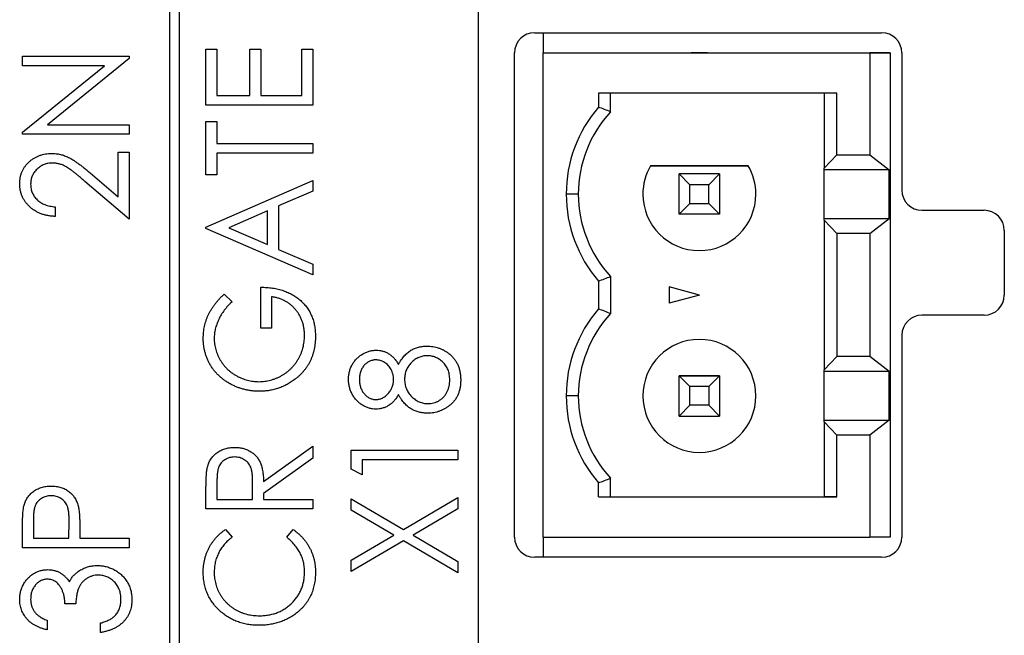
# Paper-space layout '1_1 scale views' of a CAD drawing. Header units: millimetres. Extents: x 0 to 420, y 0 to 297.
# Tile 43 of 48: x 331 to 355, y 158 to 173. Entities that reach past the tile are written whole.
import ezdxf

# ---------------------------------------------------------------- set-up
doc = ezdxf.new("R2010")
doc.units = ezdxf.units.MM

psp = doc.layouts.new('1_1 scale views')

# ---------------------------------------------------------------- linework, layer by layer
at = {"color": 7, "linetype": 'Continuous', "lineweight": 25}
for p, q in [((334.945, 143.908), (334.945, 206.908)), ((334.695, 206.658), (334.695, 144.158)), ((342.345, 187.158), (342.345, 130.158)), ((343.747, 172.658), (352.347, 172.658)), ((343.958, 172.658), (343.958, 172.158)), ((331.049, 171.837), (331.049, 172.074)), ((331.049, 172.074), (333.695, 172.074)), ((333.695, 172.074), (333.695, 172.02)), ((335.599, 172.253), (335.87, 172.253)), ((335.599, 170.862), (335.599, 172.253)), ((335.87, 172.253), (335.87, 171.1)), ((336.685, 172.253), (336.956, 172.253)), ((336.685, 171.1), (336.685, 172.253)), ((336.956, 172.253), (336.956, 171.1)), ((337.974, 172.253), (338.245, 172.253)), ((337.974, 171.1), (337.974, 172.253)), ((338.245, 172.253), (338.245, 170.862)), ((343.247, 160.158), (343.247, 172.158)), ((343.958, 172.158), (352.058, 172.158)), ((343.958, 160.158), (343.958, 172.158)), ((343.958, 172.158), (351.628, 172.158)), ((343.958, 172.158), (343.958, 172.158)), ((347.627, 172.158), (348.029, 172.158)), ((347.828, 172.158), (347.627, 172.158)), ((348.029, 172.158), (347.828, 172.158)), ((351.628, 172.158), (351.628, 172.158)), ((351.628, 172.158), (352.558, 172.158)), ((352.058, 172.158), (352.058, 169.633)), ((352.558, 172.158), (352.058, 172.158)), ((352.558, 172.158), (352.558, 160.158)), ((352.558, 172.158), (352.558, 172.158)), ((352.847, 172.158), (352.847, 168.758)), ((331.049, 170.191), (333.081, 171.837)), ((333.081, 171.837), (331.049, 171.837)), ((333.695, 172.02), (331.668, 170.378)), ((335.87, 171.1), (336.685, 171.1)), ((336.956, 171.1), (337.974, 171.1)), ((351.233, 171.158), (345.328, 171.158)), ((345.328, 171.158), (345.328, 170.812)), ((345.628, 170.697), (345.628, 171.158)), ((350.921, 171.158), (350.921, 169.302)), ((351.233, 169.633), (351.233, 171.158)), ((338.245, 170.862), (335.599, 170.862)), ((331.668, 170.378), (333.695, 170.378)), ((333.695, 170.378), (333.695, 170.141)), ((335.599, 169.132), (335.599, 170.455)), ((335.599, 170.455), (335.87, 170.455)), ((335.87, 170.455), (335.87, 169.913)), ((331.049, 170.141), (331.049, 170.191)), ((333.695, 170.141), (331.049, 170.141)), ((335.87, 169.913), (338.245, 169.913)), ((338.245, 169.913), (338.245, 169.675)), ((333.424, 168.59), (333.424, 169.7)), ((333.424, 169.7), (333.695, 169.7)), ((333.695, 169.7), (333.695, 168.038)), ((338.245, 169.675), (335.87, 169.675)), ((335.87, 169.675), (335.87, 169.132)), ((350.921, 169.302), (351.233, 169.633)), ((351.233, 169.633), (352.058, 169.633)), ((352.058, 169.633), (352.531, 169.263)), ((332.726, 169.186), (333.424, 168.59)), ((346.615, 169.358), (349.04, 169.358)), ((349.04, 169.358), (346.615, 169.358)), ((346.615, 169.358), (346.615, 169.358)), ((347.596, 168.89), (347.328, 169.158)), ((347.328, 168.158), (347.328, 169.158)), ((348.328, 169.158), (347.328, 169.158)), ((348.328, 169.158), (347.328, 169.158)), ((348.06, 168.89), (348.328, 169.158)), ((348.328, 169.158), (348.328, 168.158)), ((349.04, 169.358), (349.04, 169.358)), ((350.921, 169.263), (350.921, 169.302)), ((352.531, 169.263), (350.921, 169.263)), ((350.921, 168.053), (350.921, 169.263)), ((352.531, 168.053), (352.531, 169.263)), ((333.695, 168.038), (332.6, 168.973)), ((335.87, 169.132), (335.599, 169.132)), ((335.599, 167.843), (338.245, 168.997)), ((338.245, 168.997), (338.245, 168.734)), ((338.245, 168.734), (337.397, 168.365)), ((344.828, 168.658), (344.528, 168.658)), ((347.596, 168.426), (347.596, 168.89)), ((348.06, 168.89), (347.596, 168.89)), ((348.06, 168.426), (348.06, 168.89)), ((347.328, 168.158), (347.596, 168.426)), ((347.596, 168.426), (348.06, 168.426)), ((348.328, 168.158), (348.06, 168.426)), ((331.863, 168.343), (331.863, 168.106)), ((337.126, 168.246), (336.163, 167.826)), ((337.126, 167.407), (337.126, 168.246)), ((337.397, 168.365), (337.397, 167.288)), ((353.347, 168.258), (354.887, 168.258)), ((348.328, 168.158), (347.328, 168.158)), ((350.921, 168.014), (350.921, 168.053)), ((350.921, 168.053), (352.531, 168.053)), ((351.233, 167.683), (350.921, 168.014)), ((350.921, 168.014), (350.921, 164.302)), ((352.058, 167.683), (352.531, 168.053)), ((335.599, 167.809), (335.599, 167.843)), ((338.245, 166.656), (335.599, 167.809)), ((336.163, 167.826), (337.126, 167.407)), ((351.233, 167.683), (351.233, 164.633)), ((352.058, 167.683), (351.233, 167.683)), ((352.058, 167.683), (352.058, 164.633)), ((355.387, 167.758), (355.387, 166.158)), ((337.397, 167.288), (338.245, 166.919)), ((338.245, 166.919), (338.245, 166.656)), ((345.328, 166.504), (345.328, 165.812)), ((345.628, 166.618), (345.628, 165.697)), ((336.956, 165.333), (336.956, 166.351)), ((347.828, 166.158), (347.078, 166.359)), ((347.078, 166.359), (347.078, 165.957)), ((336.051, 166.181), (336.244, 165.99)), ((337.227, 166.113), (337.227, 165.333)), ((347.828, 166.158), (347.078, 165.957)), ((354.887, 165.658), (353.347, 165.658)), ((337.227, 165.333), (336.956, 165.333)), ((352.847, 165.158), (352.847, 160.158)), ((350.921, 164.302), (351.233, 164.633)), ((352.058, 164.633), (351.233, 164.633)), ((352.531, 164.263), (352.058, 164.633)), ((350.921, 164.263), (350.921, 164.302)), ((352.531, 164.263), (350.921, 164.263)), ((350.921, 163.053), (350.921, 164.263)), ((352.531, 163.053), (352.531, 164.263)), ((347.328, 164.158), (347.596, 163.89)), ((348.328, 164.158), (347.328, 164.158)), ((347.328, 163.158), (347.328, 164.158)), ((347.328, 164.158), (348.328, 164.158)), ((348.06, 163.89), (348.328, 164.158)), ((348.328, 164.158), (348.328, 163.158)), ((348.06, 163.89), (347.596, 163.89)), ((347.596, 163.426), (347.596, 163.89)), ((348.06, 163.89), (348.06, 163.426)), ((344.828, 163.658), (344.528, 163.658)), ((347.596, 163.426), (347.328, 163.158)), ((348.06, 163.426), (347.596, 163.426)), ((348.06, 163.426), (348.328, 163.158)), ((347.328, 163.158), (348.328, 163.158)), ((350.921, 163.014), (350.921, 163.053)), ((350.921, 163.053), (352.531, 163.053)), ((352.531, 163.053), (352.058, 162.683)), ((351.233, 162.683), (350.921, 163.014)), ((350.921, 163.014), (350.921, 161.158)), ((351.233, 161.158), (351.233, 162.683)), ((352.058, 162.683), (351.233, 162.683)), ((352.058, 162.683), (352.058, 160.158)), ((337.024, 161.535), (338.245, 162.416)), ((338.245, 162.416), (338.245, 162.116)), ((339.199, 161.844), (339.199, 162.312)), ((339.199, 162.312), (341.845, 162.312)), ((341.845, 162.312), (341.845, 162.075)), ((338.245, 162.116), (337.024, 161.235)), ((341.845, 162.075), (339.47, 162.075)), ((339.47, 162.075), (339.47, 161.702)), ((339.47, 161.702), (339.199, 161.844)), ((345.628, 161.158), (345.628, 161.618)), ((335.599, 160.856), (335.599, 161.342)), ((335.87, 161.533), (335.87, 161.093)), ((336.752, 161.093), (336.756, 161.522)), ((345.328, 161.158), (345.328, 161.504)), ((335.87, 161.093), (336.752, 161.093)), ((337.024, 161.235), (337.024, 161.093)), ((337.024, 161.093), (338.245, 161.093)), ((338.245, 161.093), (338.245, 160.856)), ((339.199, 160.828), (339.199, 161.108)), ((339.199, 161.108), (340.493, 160.35)), ((340.493, 160.35), (341.845, 161.142)), ((341.845, 161.142), (341.845, 160.862)), ((345.328, 161.158), (351.233, 161.158)), ((345.328, 161.158), (345.628, 161.158)), ((345.628, 161.158), (345.628, 161.158)), ((345.628, 161.158), (350.921, 161.158)), ((351.233, 161.158), (350.921, 161.158)), ((350.921, 161.158), (350.921, 161.158)), ((338.245, 160.856), (335.599, 160.856)), ((341.845, 160.862), (340.732, 160.209)), ((340.254, 160.209), (339.199, 160.828)), ((331.049, 159.895), (331.049, 160.382)), ((331.32, 160.574), (331.32, 160.133)), ((332.202, 160.133), (332.208, 160.555)), ((331.32, 160.133), (332.202, 160.133)), ((332.474, 160.308), (332.474, 160.133)), ((332.474, 160.133), (333.695, 160.133)), ((333.695, 160.133), (333.695, 159.895)), ((336.085, 160.347), (336.244, 160.153)), ((337.6, 160.153), (337.758, 160.347)), ((339.199, 159.591), (340.254, 160.209)), ((340.732, 160.209), (341.845, 159.557)), ((343.958, 160.158), (343.958, 159.658)), ((343.958, 160.158), (352.058, 160.158)), ((352.558, 160.158), (352.058, 160.158)), ((333.695, 159.895), (331.049, 159.895)), ((340.493, 160.069), (339.199, 159.31)), ((341.845, 159.276), (340.493, 160.069)), ((352.347, 159.658), (343.747, 159.658)), ((339.199, 159.31), (339.199, 159.591)), ((341.845, 159.557), (341.845, 159.276)), ((332.372, 158.504), (332.101, 158.504)), ((331.66, 158.097), (331.66, 157.86)), ((332.983, 157.792), (332.983, 158.03))]:
    psp.add_line(p, q, dxfattribs=at)
for centre, radius, start, end in [((343.747, 172.158), 0.5, 90, 180), ((352.347, 172.158), 0.5, 0, 90), ((347.828, 168.658), 3.3, 139.2509, 180), ((347.828, 168.658), 3, 137.1666, 180), ((347.828, 168.658), 1.4, 150, 180), ((347.828, 168.658), 1.4, 0, 30), ((347.828, 168.658), 3.3, 180, 220.7491), ((347.828, 168.658), 3, 180, 222.8334), ((347.828, 168.658), 1.4, 180, 0), ((353.347, 168.758), 0.5, 180, 270), ((354.887, 167.758), 0.5, 0, 90), ((354.887, 166.158), 0.5, 270, 0), ((347.828, 163.658), 3.3, 139.2509, 180), ((347.828, 163.658), 3, 137.1666, 180), ((353.347, 165.158), 0.5, 90, 180), ((347.828, 163.658), 1.4, 0, 180), ((347.828, 163.658), 1.4, 0, 180), ((347.828, 163.658), 3.3, 180, 220.7491), ((347.828, 163.658), 3, 180, 222.8334), ((347.828, 163.658), 1.4, 180, 0), ((343.747, 160.158), 0.5, 180, 270), ((352.347, 160.158), 0.5, 270, 0)]:
    psp.add_arc(centre, radius, start, end, dxfattribs=at)
for points in [[(345.628, 170.697), (345.528, 170.737), (345.428, 170.775), (345.328, 170.812)], [(345.328, 166.504), (345.428, 166.541), (345.528, 166.579), (345.628, 166.618)], [(345.628, 165.697), (345.528, 165.737), (345.428, 165.775), (345.328, 165.812)], [(345.328, 161.504), (345.428, 161.541), (345.528, 161.579), (345.628, 161.618)]]:
    psp.add_open_spline(points, degree=3, dxfattribs=at)
for points, knots in [([(330.981, 168.915), (330.982, 168.943), (330.983, 168.996), (330.995, 169.074), (331.012, 169.149), (331.039, 169.219), (331.072, 169.286), (331.113, 169.347), (331.161, 169.406), (331.216, 169.459), (331.275, 169.508), (331.338, 169.55), (331.404, 169.586), (331.473, 169.615), (331.544, 169.638), (331.617, 169.654), (331.694, 169.664), (331.746, 169.665), (331.772, 169.666)], [0, 0, 0, 0, 0.067106, 0.131744, 0.194458, 0.255749, 0.316097, 0.376704, 0.438236, 0.501646, 0.565077, 0.627495, 0.688465, 0.749509, 0.810355, 0.872348, 0.935088, 1, 1, 1, 1]), ([(331.772, 169.666), (331.809, 169.665), (331.882, 169.662), (331.99, 169.644), (332.094, 169.612), (332.179, 169.576), (332.247, 169.539), (332.303, 169.506), (332.362, 169.466), (332.427, 169.422), (332.495, 169.371), (332.569, 169.315), (332.646, 169.252), (332.699, 169.208), (332.726, 169.186)], [0, 0, 0, 0, 0.10151, 0.200837, 0.299625, 0.399332, 0.452699, 0.511826, 0.577323, 0.649147, 0.727119, 0.811496, 0.9029, 1, 1, 1, 1]), ([(331.789, 169.428), (331.771, 169.428), (331.735, 169.428), (331.683, 169.42), (331.633, 169.408), (331.585, 169.391), (331.538, 169.37), (331.493, 169.344), (331.451, 169.312), (331.41, 169.277), (331.374, 169.238), (331.341, 169.197), (331.314, 169.153), (331.292, 169.108), (331.274, 169.06), (331.262, 169.01), (331.254, 168.957), (331.253, 168.922), (331.253, 168.904)], [0, 0, 0, 0, 0.0648259, 0.1276936, 0.1890023, 0.2502617, 0.3116493, 0.3728593, 0.4359863, 0.5008059, 0.5654948, 0.6283785, 0.6891653, 0.7499455, 0.8108219, 0.8722785, 0.9351461, 1, 1, 1, 1]), ([(332.6, 168.973), (332.574, 168.995), (332.524, 169.039), (332.451, 169.101), (332.383, 169.157), (332.32, 169.206), (332.262, 169.249), (332.211, 169.286), (332.164, 169.317), (332.108, 169.35), (332.041, 169.382), (331.959, 169.409), (331.875, 169.425), (331.818, 169.427), (331.789, 169.428)], [0, 0, 0, 0, 0.1089127, 0.2096152, 0.3017648, 0.3853909, 0.4609786, 0.528012, 0.5871407, 0.6380236, 0.7303949, 0.8206903, 0.9096583, 1, 1, 1, 1]), ([(331.863, 168.106), (331.832, 168.107), (331.77, 168.11), (331.68, 168.123), (331.594, 168.143), (331.512, 168.169), (331.434, 168.203), (331.361, 168.244), (331.292, 168.291), (331.229, 168.345), (331.171, 168.404), (331.12, 168.467), (331.077, 168.533), (331.042, 168.603), (331.015, 168.676), (330.995, 168.753), (330.983, 168.833), (330.982, 168.888), (330.981, 168.915)], [0, 0, 0, 0, 0.070894, 0.1392, 0.20487, 0.269234, 0.332081, 0.394901, 0.457202, 0.520113, 0.582517, 0.642738, 0.701734, 0.760045, 0.818157, 0.87726, 0.937527, 1, 1, 1, 1]), ([(331.253, 168.904), (331.253, 168.885), (331.254, 168.848), (331.262, 168.793), (331.274, 168.741), (331.292, 168.691), (331.314, 168.644), (331.342, 168.599), (331.375, 168.557), (331.413, 168.517), (331.454, 168.48), (331.501, 168.449), (331.552, 168.42), (331.606, 168.397), (331.664, 168.376), (331.727, 168.361), (331.794, 168.349), (331.84, 168.345), (331.863, 168.343)], [0, 0, 0, 0, 0.061535, 0.120681, 0.178642, 0.235332, 0.291867, 0.34862, 0.406764, 0.466093, 0.52635, 0.587062, 0.649555, 0.7136, 0.780456, 0.850261, 0.923173, 1, 1, 1, 1]), ([(336.956, 166.351), (337.007, 166.35), (337.105, 166.347), (337.25, 166.331), (337.386, 166.305), (337.514, 166.268), (337.635, 166.222), (337.747, 166.165), (337.851, 166.097), (337.947, 166.02), (338.033, 165.934), (338.108, 165.841), (338.172, 165.74), (338.223, 165.633), (338.264, 165.518), (338.292, 165.397), (338.309, 165.269), (338.312, 165.181), (338.313, 165.136)], [0, 0, 0, 0, 0.073864, 0.144487, 0.211802, 0.276497, 0.339088, 0.400144, 0.4602, 0.520215, 0.57934, 0.637339, 0.694979, 0.752576, 0.811427, 0.871645, 0.934387, 1, 1, 1, 1]), ([(335.531, 165.085), (335.532, 165.11), (335.533, 165.16), (335.539, 165.235), (335.548, 165.308), (335.561, 165.381), (335.579, 165.452), (335.6, 165.522), (335.625, 165.59), (335.654, 165.658), (335.688, 165.725), (335.725, 165.792), (335.768, 165.858), (335.815, 165.924), (335.868, 165.989), (335.924, 166.054), (335.985, 166.118), (336.029, 166.16), (336.051, 166.181)], [0, 0, 0, 0, 0.060202, 0.120138, 0.179117, 0.237718, 0.296203, 0.354655, 0.41284, 0.47188, 0.531581, 0.592872, 0.65541, 0.720095, 0.786743, 0.855833, 0.926576, 1, 1, 1, 1]), ([(336.244, 165.99), (336.209, 165.957), (336.141, 165.891), (336.052, 165.783), (335.976, 165.67), (335.914, 165.553), (335.864, 165.435), (335.829, 165.317), (335.807, 165.2), (335.804, 165.123), (335.803, 165.085)], [0, 0, 0, 0, 0.139733, 0.274631, 0.40526, 0.533517, 0.657683, 0.775761, 0.889731, 1, 1, 1, 1]), ([(338.041, 165.154), (338.041, 165.185), (338.039, 165.246), (338.028, 165.337), (338.011, 165.424), (337.986, 165.507), (337.954, 165.586), (337.915, 165.662), (337.869, 165.733), (337.816, 165.801), (337.757, 165.863), (337.694, 165.92), (337.627, 165.969), (337.555, 166.012), (337.479, 166.048), (337.399, 166.077), (337.315, 166.1), (337.257, 166.109), (337.227, 166.113)], [0, 0, 0, 0, 0.067953, 0.133617, 0.197414, 0.259915, 0.321533, 0.382783, 0.444393, 0.506704, 0.568851, 0.629985, 0.69037, 0.750238, 0.810981, 0.872269, 0.935356, 1, 1, 1, 1]), ([(336.921, 163.773), (336.89, 163.773), (336.828, 163.774), (336.736, 163.783), (336.646, 163.796), (336.558, 163.815), (336.471, 163.839), (336.385, 163.868), (336.302, 163.903), (336.22, 163.943), (336.142, 163.987), (336.068, 164.036), (335.997, 164.088), (335.932, 164.145), (335.87, 164.206), (335.813, 164.27), (335.761, 164.338), (335.713, 164.411), (335.67, 164.487), (335.633, 164.565), (335.602, 164.646), (335.576, 164.729), (335.556, 164.815), (335.542, 164.903), (335.532, 164.993), (335.532, 165.054), (335.531, 165.085)], [0, 0, 0, 0, 0.04375, 0.086898, 0.129594, 0.1718, 0.214056, 0.256096, 0.298644, 0.341206, 0.383707, 0.425333, 0.466332, 0.507029, 0.547265, 0.5874, 0.627805, 0.668535, 0.709372, 0.749828, 0.790342, 0.831209, 0.872257, 0.914047, 0.956499, 1, 1, 1, 1]), ([(335.803, 165.085), (335.803, 165.061), (335.804, 165.015), (335.812, 164.945), (335.823, 164.876), (335.84, 164.809), (335.861, 164.742), (335.887, 164.675), (335.918, 164.61), (335.953, 164.546), (335.992, 164.484), (336.035, 164.426), (336.081, 164.371), (336.131, 164.319), (336.184, 164.272), (336.241, 164.227), (336.301, 164.187), (336.363, 164.15), (336.428, 164.118), (336.494, 164.088), (336.562, 164.065), (336.63, 164.045), (336.698, 164.029), (336.768, 164.019), (336.839, 164.011), (336.887, 164.011), (336.91, 164.01)], [0, 0, 0, 0, 0.040861, 0.081625, 0.122421, 0.16287, 0.203773, 0.245316, 0.287392, 0.330188, 0.373022, 0.41529, 0.457243, 0.499037, 0.540664, 0.58232, 0.624456, 0.667174, 0.709794, 0.751641, 0.79333, 0.834644, 0.875554, 0.916863, 0.958211, 1, 1, 1, 1]), ([(336.91, 164.01), (336.935, 164.011), (336.984, 164.011), (337.056, 164.019), (337.128, 164.031), (337.198, 164.047), (337.269, 164.068), (337.337, 164.094), (337.406, 164.124), (337.472, 164.159), (337.537, 164.198), (337.598, 164.241), (337.655, 164.288), (337.709, 164.338), (337.76, 164.391), (337.807, 164.449), (337.85, 164.51), (337.89, 164.574), (337.925, 164.641), (337.957, 164.709), (337.983, 164.78), (338.004, 164.851), (338.021, 164.925), (338.032, 165), (338.041, 165.076), (338.041, 165.128), (338.041, 165.154)], [0, 0, 0, 0, 0.040907, 0.081712, 0.122241, 0.162706, 0.203489, 0.244654, 0.286171, 0.328317, 0.370597, 0.412275, 0.453784, 0.494667, 0.535955, 0.577234, 0.619084, 0.661266, 0.70355, 0.745581, 0.787579, 0.829299, 0.871274, 0.913558, 0.956427, 1, 1, 1, 1]), ([(338.313, 165.136), (338.312, 165.109), (338.312, 165.054), (338.305, 164.973), (338.296, 164.895), (338.282, 164.818), (338.265, 164.744), (338.243, 164.672), (338.218, 164.602), (338.188, 164.535), (338.155, 164.47), (338.118, 164.406), (338.077, 164.345), (338.032, 164.286), (337.983, 164.229), (337.93, 164.176), (337.873, 164.123), (337.833, 164.09), (337.812, 164.074)], [0, 0, 0, 0, 0.06786, 0.134132, 0.198965, 0.262597, 0.325146, 0.3865, 0.447578, 0.507762, 0.567858, 0.627895, 0.688079, 0.748875, 0.810239, 0.872356, 0.935747, 1, 1, 1, 1]), ([(339.131, 164.071), (339.132, 164.103), (339.135, 164.166), (339.153, 164.26), (339.182, 164.349), (339.223, 164.434), (339.274, 164.513), (339.334, 164.583), (339.403, 164.644), (339.479, 164.696), (339.56, 164.737), (339.644, 164.767), (339.73, 164.785), (339.788, 164.788), (339.818, 164.789)], [0, 0, 0, 0, 0.087232, 0.172427, 0.257616, 0.343034, 0.4283, 0.511889, 0.594344, 0.678136, 0.76075, 0.84139, 0.92045, 1, 1, 1, 1]), ([(339.818, 164.789), (339.846, 164.788), (339.903, 164.786), (339.985, 164.769), (340.062, 164.741), (340.134, 164.702), (340.201, 164.652), (340.263, 164.591), (340.321, 164.519), (340.354, 164.465), (340.371, 164.437)], [0, 0, 0, 0, 0.1246928, 0.2446228, 0.3622423, 0.4801474, 0.6004583, 0.7254064, 0.8587054, 1, 1, 1, 1]), ([(340.371, 164.437), (340.382, 164.457), (340.404, 164.497), (340.44, 164.552), (340.477, 164.603), (340.514, 164.65), (340.554, 164.691), (340.595, 164.728), (340.636, 164.761), (340.693, 164.797), (340.769, 164.835), (340.865, 164.868), (340.968, 164.887), (341.038, 164.889), (341.074, 164.89)], [0, 0, 0, 0, 0.0780452, 0.1526146, 0.223262, 0.2909559, 0.355325, 0.4176257, 0.4769076, 0.534534, 0.6475207, 0.761304, 0.8782547, 1, 1, 1, 1]), ([(341.074, 164.89), (341.1, 164.89), (341.15, 164.889), (341.225, 164.88), (341.297, 164.866), (341.367, 164.845), (341.435, 164.82), (341.5, 164.787), (341.563, 164.75), (341.602, 164.72), (341.622, 164.705)], [0, 0, 0, 0, 0.129553, 0.256356, 0.381025, 0.503667, 0.6269, 0.749143, 0.873737, 1, 1, 1, 1]), ([(339.809, 164.551), (339.796, 164.551), (339.771, 164.55), (339.734, 164.544), (339.698, 164.534), (339.663, 164.52), (339.628, 164.502), (339.595, 164.48), (339.562, 164.455), (339.53, 164.425), (339.5, 164.392), (339.474, 164.355), (339.452, 164.314), (339.433, 164.27), (339.42, 164.222), (339.41, 164.171), (339.404, 164.116), (339.403, 164.078), (339.403, 164.058)], [0, 0, 0, 0, 0.052892, 0.104861, 0.156461, 0.209915, 0.264475, 0.320383, 0.378702, 0.440292, 0.502986, 0.565931, 0.631168, 0.69788, 0.767558, 0.840346, 0.91813, 1, 1, 1, 1]), ([(340.251, 164.067), (340.25, 164.088), (340.249, 164.13), (340.236, 164.192), (340.217, 164.252), (340.191, 164.31), (340.158, 164.363), (340.118, 164.411), (340.073, 164.453), (340.023, 164.488), (339.97, 164.516), (339.917, 164.536), (339.863, 164.548), (339.827, 164.55), (339.809, 164.551)], [0, 0, 0, 0, 0.087185, 0.173538, 0.259581, 0.347289, 0.434973, 0.520191, 0.604029, 0.688633, 0.772056, 0.850297, 0.925899, 1, 1, 1, 1]), ([(341.079, 164.653), (341.061, 164.652), (341.025, 164.652), (340.973, 164.643), (340.922, 164.63), (340.872, 164.611), (340.824, 164.587), (340.778, 164.557), (340.733, 164.523), (340.691, 164.483), (340.651, 164.44), (340.617, 164.394), (340.587, 164.346), (340.564, 164.296), (340.545, 164.243), (340.532, 164.188), (340.524, 164.131), (340.523, 164.092), (340.522, 164.072)], [0, 0, 0, 0, 0.0607153, 0.1196582, 0.1786371, 0.2377148, 0.2975386, 0.3590521, 0.4221988, 0.4878296, 0.5538978, 0.6184644, 0.6811729, 0.7436698, 0.8060987, 0.8691137, 0.9339398, 1, 1, 1, 1]), ([(341.641, 164.058), (341.641, 164.08), (341.64, 164.124), (341.632, 164.187), (341.619, 164.247), (341.6, 164.303), (341.577, 164.356), (341.547, 164.405), (341.513, 164.451), (341.474, 164.492), (341.431, 164.53), (341.386, 164.563), (341.339, 164.59), (341.291, 164.614), (341.24, 164.631), (341.188, 164.644), (341.134, 164.651), (341.098, 164.652), (341.079, 164.653)], [0, 0, 0, 0, 0.07246, 0.141932, 0.208401, 0.273058, 0.335808, 0.397893, 0.459985, 0.52308, 0.585468, 0.646407, 0.705612, 0.763909, 0.821613, 0.880053, 0.939113, 1, 1, 1, 1]), ([(341.622, 164.705), (341.645, 164.686), (341.691, 164.647), (341.751, 164.581), (341.801, 164.508), (341.842, 164.43), (341.874, 164.345), (341.897, 164.254), (341.91, 164.157), (341.912, 164.09), (341.913, 164.056)], [0, 0, 0, 0, 0.122641, 0.242661, 0.361411, 0.481244, 0.603312, 0.729266, 0.861221, 1, 1, 1, 1]), ([(337.812, 164.074), (337.78, 164.05), (337.716, 164.002), (337.613, 163.942), (337.507, 163.889), (337.397, 163.847), (337.283, 163.813), (337.166, 163.79), (337.045, 163.776), (336.963, 163.774), (336.921, 163.773)], [0, 0, 0, 0, 0.125941, 0.250122, 0.372733, 0.495399, 0.61855, 0.743104, 0.87001, 1, 1, 1, 1]), ([(339.81, 163.33), (339.782, 163.331), (339.725, 163.334), (339.641, 163.353), (339.558, 163.384), (339.477, 163.426), (339.401, 163.479), (339.333, 163.543), (339.273, 163.616), (339.222, 163.697), (339.181, 163.785), (339.153, 163.877), (339.134, 163.973), (339.132, 164.038), (339.131, 164.071)], [0, 0, 0, 0, 0.075898, 0.152361, 0.231582, 0.313764, 0.397876, 0.481065, 0.564927, 0.651306, 0.738407, 0.824672, 0.911311, 1, 1, 1, 1]), ([(339.403, 164.058), (339.403, 164.041), (339.404, 164.007), (339.409, 163.957), (339.419, 163.91), (339.432, 163.864), (339.45, 163.822), (339.47, 163.781), (339.495, 163.742), (339.524, 163.707), (339.555, 163.674), (339.587, 163.646), (339.621, 163.622), (339.657, 163.602), (339.694, 163.587), (339.733, 163.575), (339.773, 163.569), (339.8, 163.568), (339.814, 163.567)], [0, 0, 0, 0, 0.0729957, 0.1426084, 0.210916, 0.2768553, 0.3412606, 0.4054979, 0.4694891, 0.5341133, 0.5978095, 0.6579498, 0.7161764, 0.7731382, 0.8295284, 0.885346, 0.9418735, 1, 1, 1, 1]), ([(339.814, 163.567), (339.828, 163.568), (339.855, 163.568), (339.895, 163.577), (339.935, 163.588), (339.973, 163.605), (340.01, 163.626), (340.047, 163.651), (340.082, 163.683), (340.116, 163.717), (340.148, 163.755), (340.175, 163.795), (340.198, 163.837), (340.217, 163.88), (340.232, 163.924), (340.243, 163.97), (340.249, 164.018), (340.25, 164.051), (340.251, 164.067)], [0, 0, 0, 0, 0.056616, 0.111922, 0.167884, 0.224708, 0.283151, 0.34408, 0.407772, 0.474921, 0.54286, 0.609016, 0.67358, 0.738498, 0.801995, 0.866705, 0.932523, 1, 1, 1, 1]), ([(340.522, 164.072), (340.522, 164.051), (340.523, 164.01), (340.532, 163.949), (340.545, 163.891), (340.564, 163.835), (340.59, 163.782), (340.62, 163.732), (340.656, 163.684), (340.696, 163.639), (340.74, 163.599), (340.786, 163.563), (340.835, 163.534), (340.885, 163.508), (340.937, 163.489), (340.991, 163.476), (341.047, 163.467), (341.085, 163.466), (341.104, 163.466)], [0, 0, 0, 0, 0.067596, 0.132929, 0.196397, 0.259393, 0.321589, 0.384465, 0.447689, 0.51278, 0.577452, 0.639772, 0.700413, 0.760058, 0.819311, 0.878362, 0.938641, 1, 1, 1, 1]), ([(341.913, 164.056), (341.912, 164.023), (341.91, 163.959), (341.899, 163.866), (341.878, 163.779), (341.851, 163.698), (341.815, 163.623), (341.77, 163.555), (341.719, 163.492), (341.659, 163.437), (341.595, 163.389), (341.528, 163.346), (341.46, 163.31), (341.39, 163.28), (341.319, 163.257), (341.246, 163.241), (341.172, 163.23), (341.121, 163.229), (341.096, 163.228)], [0, 0, 0, 0, 0.075685, 0.147388, 0.21543, 0.280739, 0.344012, 0.406031, 0.467816, 0.530525, 0.592889, 0.653222, 0.712146, 0.770064, 0.827275, 0.884378, 0.941815, 1, 1, 1, 1]), ([(341.104, 163.466), (341.128, 163.467), (341.175, 163.468), (341.244, 163.483), (341.312, 163.506), (341.376, 163.539), (341.437, 163.579), (341.489, 163.629), (341.536, 163.684), (341.574, 163.748), (341.605, 163.818), (341.625, 163.894), (341.639, 163.974), (341.641, 164.03), (341.641, 164.058)], [0, 0, 0, 0, 0.0794917, 0.1573807, 0.236934, 0.3176676, 0.3990926, 0.4790851, 0.5597949, 0.6421184, 0.7266777, 0.8139967, 0.9045884, 1, 1, 1, 1]), ([(340.371, 163.691), (340.354, 163.662), (340.321, 163.607), (340.262, 163.533), (340.198, 163.47), (340.127, 163.419), (340.052, 163.379), (339.974, 163.351), (339.893, 163.333), (339.838, 163.331), (339.81, 163.33)], [0, 0, 0, 0, 0.141592, 0.276063, 0.403302, 0.527299, 0.647677, 0.765094, 0.881778, 1, 1, 1, 1]), ([(341.096, 163.228), (341.059, 163.229), (340.988, 163.232), (340.883, 163.251), (340.784, 163.284), (340.705, 163.321), (340.646, 163.358), (340.603, 163.391), (340.561, 163.43), (340.52, 163.472), (340.481, 163.52), (340.442, 163.572), (340.405, 163.629), (340.383, 163.67), (340.371, 163.691)], [0, 0, 0, 0, 0.120756, 0.236813, 0.35026, 0.46331, 0.521154, 0.58056, 0.64281, 0.707476, 0.775704, 0.846526, 0.921479, 1, 1, 1, 1]), ([(335.635, 161.893), (335.64, 161.911), (335.649, 161.946), (335.67, 161.996), (335.693, 162.045), (335.72, 162.091), (335.751, 162.133), (335.787, 162.173), (335.825, 162.212), (335.868, 162.246), (335.914, 162.279), (335.963, 162.306), (336.013, 162.33), (336.067, 162.349), (336.124, 162.364), (336.182, 162.375), (336.244, 162.381), (336.285, 162.382), (336.307, 162.382)], [0, 0, 0, 0, 0.061387, 0.1214951, 0.1810892, 0.2400382, 0.2986442, 0.3579899, 0.4184412, 0.480043, 0.5418672, 0.6041732, 0.6666824, 0.7298994, 0.7945383, 0.8604552, 0.9292113, 1, 1, 1, 1]), ([(336.307, 162.382), (336.342, 162.381), (336.411, 162.379), (336.51, 162.361), (336.603, 162.331), (336.689, 162.29), (336.767, 162.237), (336.836, 162.175), (336.893, 162.101), (336.933, 162.032), (336.959, 161.971), (336.976, 161.921), (336.99, 161.867), (337.002, 161.809), (337.012, 161.746), (337.019, 161.679), (337.023, 161.608), (337.023, 161.56), (337.024, 161.535)], [0, 0, 0, 0, 0.083484, 0.162613, 0.23918, 0.314494, 0.388385, 0.460717, 0.533791, 0.609022, 0.648239, 0.690365, 0.734562, 0.781635, 0.831635, 0.884694, 0.940506, 1, 1, 1, 1]), ([(336.306, 162.145), (336.285, 162.144), (336.243, 162.142), (336.181, 162.129), (336.123, 162.108), (336.069, 162.078), (336.019, 162.042), (335.977, 162), (335.942, 161.952), (335.919, 161.908), (335.905, 161.868), (335.896, 161.833), (335.888, 161.794), (335.882, 161.751), (335.876, 161.703), (335.873, 161.65), (335.871, 161.593), (335.871, 161.553), (335.87, 161.533)], [0, 0, 0, 0, 0.074206, 0.146692, 0.218332, 0.29067, 0.362618, 0.431553, 0.499554, 0.567987, 0.604677, 0.646293, 0.69288, 0.744014, 0.799888, 0.86174, 0.928424, 1, 1, 1, 1]), ([(336.756, 161.522), (336.756, 161.543), (336.756, 161.581), (336.753, 161.638), (336.75, 161.69), (336.744, 161.738), (336.738, 161.782), (336.729, 161.822), (336.719, 161.858), (336.704, 161.9), (336.68, 161.948), (336.644, 161.999), (336.6, 162.042), (336.549, 162.079), (336.494, 162.108), (336.434, 162.129), (336.371, 162.142), (336.328, 162.144), (336.306, 162.145)], [0, 0, 0, 0, 0.068884, 0.133004, 0.192369, 0.247684, 0.298447, 0.344783, 0.387444, 0.426058, 0.498477, 0.568226, 0.638295, 0.709239, 0.781676, 0.852765, 0.925523, 1, 1, 1, 1]), ([(335.599, 161.342), (335.599, 161.374), (335.599, 161.437), (335.601, 161.526), (335.604, 161.607), (335.607, 161.68), (335.613, 161.745), (335.618, 161.802), (335.626, 161.85), (335.632, 161.88), (335.635, 161.893)], [0, 0, 0, 0, 0.176242, 0.33814, 0.484799, 0.617149, 0.734395, 0.837422, 0.92561, 1, 1, 1, 1]), ([(331.089, 160.947), (331.094, 160.964), (331.104, 160.998), (331.124, 161.047), (331.147, 161.093), (331.174, 161.137), (331.205, 161.179), (331.239, 161.218), (331.278, 161.255), (331.32, 161.289), (331.365, 161.321), (331.413, 161.348), (331.463, 161.37), (331.517, 161.389), (331.573, 161.404), (331.633, 161.414), (331.695, 161.421), (331.737, 161.421), (331.759, 161.422)], [0, 0, 0, 0, 0.060075, 0.119303, 0.178069, 0.236256, 0.294313, 0.353143, 0.412708, 0.473813, 0.535615, 0.597403, 0.660232, 0.723514, 0.789577, 0.856841, 0.927091, 1, 1, 1, 1]), ([(331.759, 161.422), (331.781, 161.421), (331.823, 161.42), (331.885, 161.415), (331.945, 161.404), (332.001, 161.39), (332.055, 161.372), (332.106, 161.349), (332.154, 161.323), (332.198, 161.292), (332.239, 161.258), (332.278, 161.221), (332.312, 161.18), (332.343, 161.137), (332.37, 161.09), (332.394, 161.041), (332.414, 160.988), (332.425, 160.951), (332.43, 160.932)], [0, 0, 0, 0, 0.0723093, 0.1413582, 0.2082071, 0.2723358, 0.3351426, 0.3961736, 0.4566676, 0.5166459, 0.5759293, 0.6349326, 0.6936926, 0.7527076, 0.8119619, 0.8731962, 0.9355036, 1, 1, 1, 1]), ([(331.76, 161.184), (331.739, 161.183), (331.696, 161.182), (331.635, 161.169), (331.576, 161.147), (331.52, 161.118), (331.47, 161.082), (331.427, 161.039), (331.392, 160.991), (331.369, 160.946), (331.355, 160.906), (331.346, 160.872), (331.338, 160.833), (331.332, 160.79), (331.326, 160.742), (331.323, 160.69), (331.321, 160.633), (331.321, 160.594), (331.32, 160.574)], [0, 0, 0, 0, 0.074091, 0.147068, 0.219176, 0.292487, 0.364821, 0.434086, 0.502842, 0.57172, 0.608354, 0.649905, 0.695817, 0.746872, 0.802658, 0.863186, 0.92915, 1, 1, 1, 1]), ([(332.208, 160.555), (332.208, 160.576), (332.208, 160.616), (332.205, 160.673), (332.202, 160.726), (332.197, 160.776), (332.19, 160.82), (332.182, 160.861), (332.172, 160.897), (332.157, 160.939), (332.133, 160.986), (332.098, 161.037), (332.054, 161.081), (332.003, 161.118), (331.947, 161.147), (331.888, 161.169), (331.825, 161.182), (331.782, 161.183), (331.76, 161.184)], [0, 0, 0, 0, 0.070231, 0.135127, 0.195896, 0.251444, 0.303058, 0.349556, 0.391936, 0.430093, 0.501229, 0.570517, 0.640124, 0.710955, 0.782914, 0.853735, 0.926014, 1, 1, 1, 1]), ([(331.049, 160.382), (331.049, 160.415), (331.049, 160.479), (331.051, 160.571), (331.055, 160.655), (331.059, 160.73), (331.064, 160.796), (331.071, 160.854), (331.078, 160.903), (331.085, 160.933), (331.089, 160.947)], [0, 0, 0, 0, 0.1765, 0.339032, 0.485753, 0.61857, 0.735674, 0.838185, 0.926155, 1, 1, 1, 1]), ([(332.43, 160.932), (332.434, 160.917), (332.442, 160.883), (332.45, 160.828), (332.458, 160.764), (332.463, 160.69), (332.468, 160.607), (332.472, 160.516), (332.474, 160.415), (332.474, 160.345), (332.474, 160.308)], [0, 0, 0, 0, 0.0752685, 0.1651737, 0.2681292, 0.385984, 0.5180597, 0.6644047, 0.8250346, 1, 1, 1, 1]), ([(335.531, 159.284), (335.532, 159.312), (335.532, 159.367), (335.539, 159.449), (335.551, 159.529), (335.567, 159.607), (335.587, 159.683), (335.613, 159.757), (335.642, 159.828), (335.676, 159.898), (335.714, 159.965), (335.756, 160.029), (335.802, 160.09), (335.851, 160.148), (335.904, 160.202), (335.96, 160.254), (336.02, 160.303), (336.063, 160.332), (336.085, 160.347)], [0, 0, 0, 0, 0.067002, 0.132942, 0.197212, 0.260814, 0.32354, 0.38588, 0.447839, 0.509647, 0.571537, 0.632443, 0.693319, 0.753787, 0.814645, 0.875557, 0.937659, 1, 1, 1, 1]), ([(336.244, 160.153), (336.226, 160.14), (336.191, 160.113), (336.142, 160.069), (336.096, 160.024), (336.052, 159.978), (336.013, 159.928), (335.977, 159.877), (335.944, 159.824), (335.905, 159.751), (335.863, 159.655), (335.828, 159.534), (335.806, 159.407), (335.804, 159.321), (335.803, 159.277)], [0, 0, 0, 0, 0.065249, 0.129752, 0.19303, 0.255253, 0.317083, 0.378287, 0.439499, 0.500949, 0.623295, 0.74628, 0.871322, 1, 1, 1, 1]), ([(338.041, 159.292), (338.04, 159.334), (338.038, 159.417), (338.016, 159.539), (337.982, 159.655), (337.933, 159.767), (337.871, 159.872), (337.794, 159.972), (337.704, 160.067), (337.636, 160.124), (337.6, 160.153)], [0, 0, 0, 0, 0.1259, 0.248079, 0.368237, 0.488157, 0.609636, 0.7344, 0.864047, 1, 1, 1, 1]), ([(337.758, 160.347), (337.779, 160.332), (337.822, 160.301), (337.883, 160.251), (337.94, 160.199), (337.993, 160.143), (338.043, 160.085), (338.089, 160.024), (338.131, 159.96), (338.169, 159.894), (338.203, 159.825), (338.232, 159.754), (338.257, 159.681), (338.278, 159.606), (338.294, 159.529), (338.305, 159.45), (338.312, 159.369), (338.312, 159.314), (338.313, 159.287)], [0, 0, 0, 0, 0.063576, 0.126691, 0.188634, 0.249942, 0.311426, 0.372445, 0.433495, 0.495161, 0.556733, 0.61789, 0.679838, 0.742002, 0.804922, 0.868441, 0.933689, 1, 1, 1, 1]), ([(332.439, 159.311), (332.456, 159.322), (332.491, 159.345), (332.546, 159.374), (332.603, 159.399), (332.661, 159.419), (332.721, 159.435), (332.782, 159.446), (332.845, 159.453), (332.888, 159.454), (332.909, 159.454)], [0, 0, 0, 0, 0.126046, 0.250947, 0.373622, 0.497176, 0.620273, 0.744382, 0.87147, 1, 1, 1, 1]), ([(332.909, 159.454), (332.946, 159.453), (333.02, 159.45), (333.129, 159.428), (333.235, 159.393), (333.338, 159.344), (333.433, 159.284), (333.519, 159.213), (333.592, 159.131), (333.654, 159.04), (333.703, 158.941), (333.737, 158.835), (333.759, 158.723), (333.762, 158.647), (333.763, 158.608)], [0, 0, 0, 0, 0.082872, 0.165142, 0.248491, 0.333462, 0.418329, 0.500365, 0.581906, 0.664008, 0.746485, 0.828958, 0.912783, 1, 1, 1, 1]), ([(330.981, 158.613), (330.982, 158.646), (330.984, 158.711), (331.003, 158.808), (331.033, 158.9), (331.074, 158.989), (331.125, 159.07), (331.185, 159.144), (331.255, 159.206), (331.331, 159.259), (331.412, 159.3), (331.496, 159.33), (331.582, 159.349), (331.64, 159.351), (331.669, 159.352)], [0, 0, 0, 0, 0.088152, 0.174818, 0.261298, 0.348501, 0.435009, 0.519029, 0.601423, 0.684099, 0.765985, 0.844847, 0.922235, 1, 1, 1, 1]), ([(331.669, 159.352), (331.697, 159.352), (331.751, 159.35), (331.831, 159.335), (331.907, 159.312), (331.978, 159.279), (332.044, 159.236), (332.106, 159.183), (332.163, 159.121), (332.196, 159.075), (332.213, 159.051)], [0, 0, 0, 0, 0.128961, 0.252356, 0.372719, 0.492297, 0.612547, 0.736291, 0.864891, 1, 1, 1, 1]), ([(332.213, 159.051), (332.227, 159.077), (332.254, 159.128), (332.307, 159.196), (332.368, 159.259), (332.415, 159.293), (332.439, 159.311)], [0, 0, 0, 0, 0.250334, 0.497098, 0.745903, 1, 1, 1, 1]), ([(332.932, 159.217), (332.907, 159.216), (332.858, 159.214), (332.786, 159.198), (332.716, 159.173), (332.65, 159.138), (332.589, 159.095), (332.535, 159.044), (332.49, 158.986), (332.458, 158.932), (332.437, 158.885), (332.423, 158.844), (332.411, 158.798), (332.4, 158.749), (332.39, 158.694), (332.383, 158.635), (332.376, 158.571), (332.373, 158.527), (332.372, 158.504)], [0, 0, 0, 0, 0.072483, 0.144336, 0.216269, 0.289826, 0.363748, 0.435901, 0.50742, 0.580162, 0.618838, 0.660808, 0.707132, 0.757253, 0.811151, 0.869953, 0.932709, 1, 1, 1, 1]), ([(333.491, 158.612), (333.491, 158.634), (333.49, 158.678), (333.482, 158.741), (333.469, 158.802), (333.451, 158.858), (333.427, 158.912), (333.398, 158.962), (333.364, 159.009), (333.325, 159.051), (333.282, 159.09), (333.237, 159.124), (333.191, 159.153), (333.143, 159.176), (333.092, 159.195), (333.04, 159.207), (332.987, 159.215), (332.95, 159.216), (332.932, 159.217)], [0, 0, 0, 0, 0.072637, 0.141726, 0.208269, 0.273118, 0.33605, 0.398784, 0.461462, 0.52466, 0.587471, 0.648301, 0.707284, 0.765509, 0.823088, 0.881207, 0.940024, 1, 1, 1, 1]), ([(336.907, 157.972), (336.859, 157.973), (336.766, 157.976), (336.628, 157.994), (336.497, 158.023), (336.371, 158.064), (336.251, 158.116), (336.137, 158.181), (336.029, 158.258), (335.927, 158.344), (335.834, 158.44), (335.753, 158.543), (335.685, 158.652), (335.628, 158.767), (335.584, 158.888), (335.554, 159.015), (335.535, 159.147), (335.532, 159.238), (335.531, 159.284)], [0, 0, 0, 0, 0.067236, 0.132194, 0.195391, 0.257388, 0.318778, 0.380515, 0.442528, 0.505942, 0.569171, 0.630524, 0.690882, 0.750747, 0.811024, 0.872201, 0.934998, 1, 1, 1, 1]), ([(335.803, 159.277), (335.803, 159.253), (335.804, 159.205), (335.812, 159.134), (335.823, 159.064), (335.839, 158.995), (335.861, 158.927), (335.886, 158.861), (335.917, 158.797), (335.952, 158.734), (335.991, 158.673), (336.033, 158.616), (336.079, 158.562), (336.128, 158.512), (336.18, 158.465), (336.236, 158.422), (336.294, 158.382), (336.356, 158.346), (336.42, 158.314), (336.486, 158.287), (336.554, 158.262), (336.625, 158.244), (336.697, 158.228), (336.771, 158.218), (336.847, 158.211), (336.899, 158.21), (336.925, 158.21)], [0, 0, 0, 0, 0.042054, 0.0833934, 0.124454, 0.1654607, 0.2063156, 0.2471139, 0.2885625, 0.3303155, 0.3720176, 0.4132567, 0.4539592, 0.4945366, 0.5349501, 0.5753974, 0.6165015, 0.6577588, 0.6993367, 0.7408771, 0.7825081, 0.8247854, 0.8674528, 0.9105418, 0.9548789, 1, 1, 1, 1]), ([(336.925, 158.21), (336.964, 158.211), (337.04, 158.212), (337.153, 158.227), (337.26, 158.251), (337.363, 158.285), (337.461, 158.328), (337.553, 158.382), (337.641, 158.444), (337.723, 158.515), (337.797, 158.595), (337.863, 158.679), (337.918, 158.769), (337.963, 158.864), (337.998, 158.964), (338.023, 159.069), (338.039, 159.179), (338.041, 159.254), (338.041, 159.292)], [0, 0, 0, 0, 0.067402, 0.132225, 0.195291, 0.256964, 0.318228, 0.379385, 0.441024, 0.503862, 0.566597, 0.627855, 0.688166, 0.748276, 0.808707, 0.870424, 0.93412, 1, 1, 1, 1]), ([(338.313, 159.287), (338.313, 159.261), (338.312, 159.209), (338.306, 159.132), (338.297, 159.058), (338.284, 158.985), (338.269, 158.915), (338.248, 158.847), (338.225, 158.78), (338.198, 158.716), (338.167, 158.655), (338.133, 158.595), (338.095, 158.537), (338.053, 158.482), (338.008, 158.428), (337.959, 158.377), (337.906, 158.328), (337.869, 158.297), (337.85, 158.281)], [0, 0, 0, 0, 0.068335, 0.135464, 0.200567, 0.264774, 0.327263, 0.389343, 0.450083, 0.510699, 0.570569, 0.630747, 0.691051, 0.751063, 0.812002, 0.873718, 0.936106, 1, 1, 1, 1]), ([(331.668, 159.115), (331.654, 159.115), (331.626, 159.114), (331.586, 159.107), (331.547, 159.095), (331.51, 159.08), (331.474, 159.06), (331.439, 159.036), (331.406, 159.007), (331.376, 158.974), (331.346, 158.938), (331.321, 158.899), (331.3, 158.858), (331.282, 158.814), (331.269, 158.768), (331.26, 158.719), (331.254, 158.669), (331.253, 158.634), (331.253, 158.616)], [0, 0, 0, 0, 0.057394, 0.114053, 0.169167, 0.225526, 0.28177, 0.340286, 0.400705, 0.464133, 0.528975, 0.592775, 0.656538, 0.721493, 0.788012, 0.856179, 0.926456, 1, 1, 1, 1]), ([(332.101, 158.504), (332.1, 158.534), (332.099, 158.592), (332.086, 158.676), (332.068, 158.757), (332.04, 158.832), (332.007, 158.9), (331.97, 158.96), (331.927, 159.009), (331.881, 159.049), (331.831, 159.078), (331.778, 159.099), (331.724, 159.113), (331.686, 159.114), (331.668, 159.115)], [0, 0, 0, 0, 0.1058, 0.208102, 0.306952, 0.403845, 0.495836, 0.580279, 0.657016, 0.729335, 0.79901, 0.865583, 0.932309, 1, 1, 1, 1]), ([(331.66, 157.86), (331.633, 157.866), (331.581, 157.879), (331.507, 157.903), (331.436, 157.931), (331.371, 157.963), (331.31, 157.999), (331.254, 158.04), (331.203, 158.084), (331.157, 158.133), (331.115, 158.185), (331.08, 158.239), (331.049, 158.296), (331.024, 158.355), (331.005, 158.416), (330.991, 158.48), (330.983, 158.546), (330.982, 158.59), (330.981, 158.613)], [0, 0, 0, 0, 0.074282, 0.144875, 0.213158, 0.279066, 0.342788, 0.405011, 0.466609, 0.527393, 0.58752, 0.646103, 0.704302, 0.762167, 0.820014, 0.878488, 0.938507, 1, 1, 1, 1]), ([(331.253, 158.616), (331.254, 158.588), (331.256, 158.533), (331.274, 158.453), (331.302, 158.379), (331.337, 158.323), (331.371, 158.281), (331.4, 158.251), (331.433, 158.222), (331.471, 158.195), (331.513, 158.169), (331.557, 158.143), (331.607, 158.119), (331.642, 158.105), (331.66, 158.097)], [0, 0, 0, 0, 0.120032, 0.233521, 0.344431, 0.454949, 0.511874, 0.57062, 0.63265, 0.698517, 0.767458, 0.840518, 0.917842, 1, 1, 1, 1]), ([(333.763, 158.608), (333.762, 158.582), (333.761, 158.53), (333.752, 158.455), (333.736, 158.382), (333.714, 158.314), (333.687, 158.248), (333.652, 158.186), (333.612, 158.127), (333.565, 158.071), (333.513, 158.02), (333.454, 157.973), (333.389, 157.931), (333.32, 157.893), (333.243, 157.861), (333.162, 157.833), (333.075, 157.809), (333.014, 157.798), (332.983, 157.792)], [0, 0, 0, 0, 0.063186, 0.124194, 0.183604, 0.241346, 0.298312, 0.355201, 0.412588, 0.470703, 0.529828, 0.58992, 0.651564, 0.715502, 0.78143, 0.850905, 0.923451, 1, 1, 1, 1]), ([(333.348, 158.216), (333.36, 158.229), (333.382, 158.255), (333.411, 158.298), (333.437, 158.344), (333.456, 158.393), (333.472, 158.444), (333.483, 158.498), (333.49, 158.554), (333.491, 158.592), (333.491, 158.612)], [0, 0, 0, 0, 0.121204, 0.241415, 0.361745, 0.482356, 0.605846, 0.732505, 0.863626, 1, 1, 1, 1]), ([(332.983, 158.03), (333.003, 158.035), (333.043, 158.046), (333.099, 158.065), (333.152, 158.085), (333.2, 158.108), (333.244, 158.131), (333.283, 158.157), (333.318, 158.185), (333.338, 158.205), (333.348, 158.216)], [0, 0, 0, 0, 0.152217, 0.296177, 0.431862, 0.55851, 0.677785, 0.79096, 0.898105, 1, 1, 1, 1]), ([(337.85, 158.281), (337.817, 158.257), (337.752, 158.207), (337.645, 158.145), (337.535, 158.091), (337.419, 158.048), (337.298, 158.014), (337.172, 157.99), (337.041, 157.975), (336.952, 157.973), (336.907, 157.972)], [0, 0, 0, 0, 0.122254, 0.24342, 0.364291, 0.486273, 0.609794, 0.736233, 0.865843, 1, 1, 1, 1])]:
    psp.add_open_spline(points, degree=3, knots=knots, dxfattribs=at)

doc.saveas('drawing.dxf')
